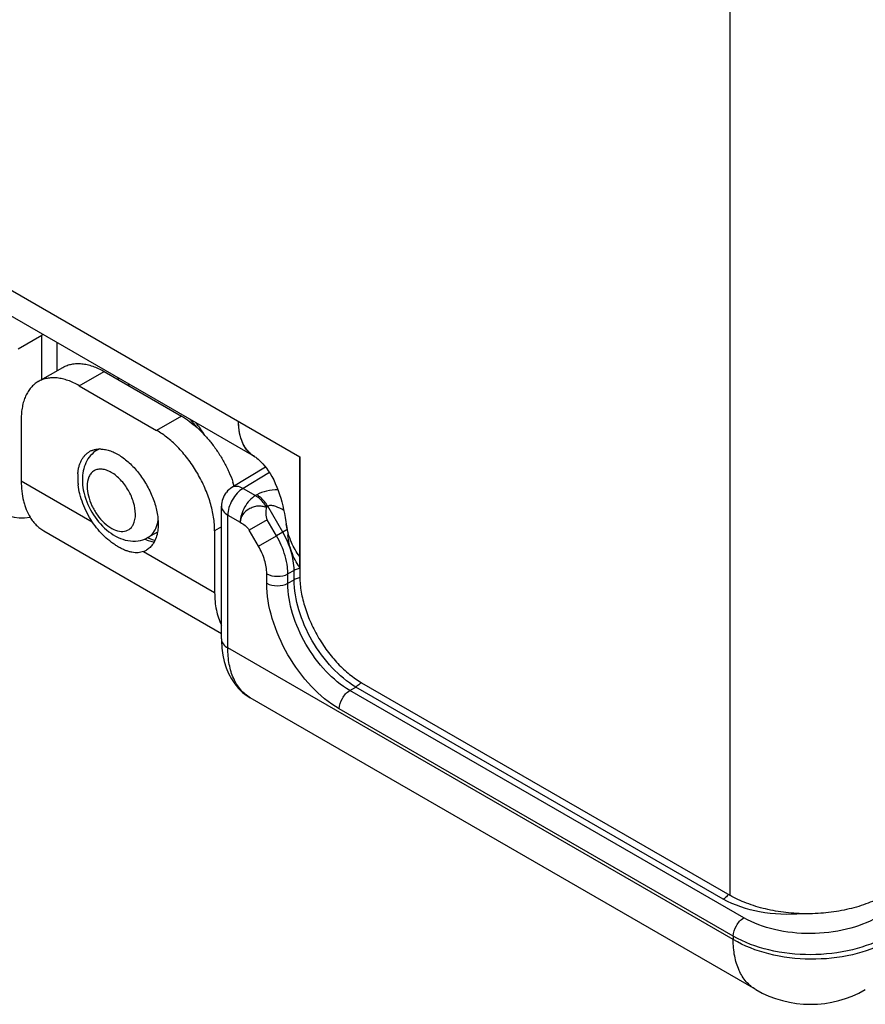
# Model space of a CAD drawing. Header units: inches. Extents: x 0 to 22, y 0 to 17.
# Tile 8 of 40: x 2.8 to 3.6, y 11.4 to 12.3. Entities that reach past the tile are written whole.
import ezdxf

# ---------------------------------------------------------------- set-up
doc = ezdxf.new("R2010")
doc.units = ezdxf.units.IN
doc.header["$LTSCALE"] = 1.21
doc.header["$MEASUREMENT"] = 0
doc.layers.get('0').update_dxf_attribs({"linetype": 'CONTINUOUS'})
for name, color, linetype in [('02___PRT_ALL_AXES', 7, 'CONTINUOUS'), ('03___PRT_ALL_CURVES', 7, 'CONTINUOUS'), ('FEATURES', 7, 'CONTINUOUS')]:
    doc.layers.add(name, color=color, linetype=linetype)

msp = doc.modelspace()

# ---------------------------------------------------------------- linework, layer by layer
at = {"color": 3, "linetype": 'CONTINUOUS'}
for p, q in [((3.44168, 14.06209), (3.44168, 11.46653)), ((1.6527, 12.67337), (3.04853, 11.86744)), ((3.00716, 11.86765), (1.66719, 12.64133)), ((3.04853, 11.86744), (3.04853, 11.75884)), ((3.03742, 11.80007), (3.03627, 11.80601)), ((3.1051, 11.66087), (3.44168, 11.46653))]:
    msp.add_line(p, q, dxfattribs=at)
at = {"color": 7, "linetype": 'CONTINUOUS'}
for p, q in [((2.79124, 11.96599), (2.81271, 11.9786)), ((2.81368, 11.97936), (2.81271, 11.97888)), ((2.81396, 11.9792), (2.81271, 11.9786)), ((2.81271, 11.93793), (2.81271, 11.9786)), ((2.82679, 11.94606), (2.82679, 11.97179)), ((2.86496, 11.87447), (2.86338, 11.87351)), ((3.01733, 11.85804), (2.9866, 11.83936)), ((3.02082, 11.85309), (2.99674, 11.83846)), ((2.99674, 11.83846), (3.00805, 11.83193)), ((3.00934, 11.83269), (3.00805, 11.83193)), ((2.97699, 11.70083), (2.97699, 11.82227)), ((3.01934, 11.82213), (3.01805, 11.82137)), ((3.03303, 11.79842), (3.01934, 11.82213)), ((2.98284, 11.81411), (2.99415, 11.80758)), ((2.98284, 11.69267), (2.98284, 11.81411)), ((3.0189, 11.80979), (3.00244, 11.80028)), ((3.02733, 11.79519), (3.0189, 11.80979)), ((2.91853, 11.79839), (2.90959, 11.79348)), ((3.01087, 11.78569), (3.00244, 11.80028)), ((3.01087, 11.78569), (3.02733, 11.79519)), ((3.03303, 11.79842), (3.02733, 11.79519)), ((3.03678, 11.80058), (3.03303, 11.79842)), ((3.01837, 11.75181), (3.01837, 11.76045)), ((3.04338, 11.76358), (3.03768, 11.76035)), ((3.03768, 11.75172), (3.03768, 11.76035)), ((3.04338, 11.75495), (3.04338, 11.76358)), ((3.03768, 11.75172), (3.04338, 11.75495)), ((2.97699, 11.70084), (2.977, 11.69905)), ((3.44467, 11.42602), (2.98284, 11.69267)), ((3.09434, 11.65379), (3.09986, 11.65693)), ((3.45437, 11.44591), (3.09434, 11.65379)), ((3.43562, 11.46307), (3.09986, 11.65693)), ((3.46538, 11.38024), (3.00339, 11.64699)), ((3.44472, 11.42909), (3.08468, 11.63697)), ((3.44472, 11.42909), (3.44467, 11.42602))]:
    msp.add_line(p, q, dxfattribs=at)
at = {"color": 3, "linetype": 'CONTINUOUS'}
for points in [[(3.00716, 11.86765), (3.00743, 11.86749), (3.00831, 11.86692), (3.00936, 11.86616), (3.01057, 11.86519), (3.01191, 11.86401), (3.01335, 11.86261), (3.01488, 11.86099), (3.01647, 11.85913), (3.01811, 11.85704), (3.0198, 11.85467), (3.0215, 11.85204), (3.02314, 11.84923), (3.02472, 11.84622), (3.02624, 11.84302), (3.02764, 11.83974), (3.02891, 11.83643), (3.03007, 11.83307), (3.03114, 11.82965), (3.03211, 11.82619), (3.033, 11.82269), (3.03383, 11.81912), (3.03459, 11.81547), (3.0353, 11.81176), (3.03596, 11.80795), (3.03627, 11.80601)], [(3.03627, 11.80602), (3.03654, 11.80429), (3.03704, 11.80079), (3.03754, 11.79713), (3.03776, 11.79537)]]:
    msp.add_lwpolyline(points, dxfattribs=at)
at = {"color": 7, "linetype": 'CONTINUOUS'}
for points in [[(2.91407, 11.7915), (2.9118, 11.79235), (2.90945, 11.79341)], [(2.91619, 11.79087), (2.91615, 11.79088), (2.91407, 11.7915)], [(2.977, 11.69905), (2.97737, 11.69244), (2.97821, 11.68613), (2.97951, 11.68015), (2.98125, 11.67452), (2.98344, 11.66922), (2.98607, 11.66428), (2.98911, 11.65974), (2.99256, 11.65562), (2.99639, 11.65195), (3.00056, 11.64876), (3.00339, 11.64699)]]:
    msp.add_lwpolyline(points, dxfattribs=at)
for centre, radius, start, end in [((2.88825, 11.90271), 0.03639, 96.82355, 100.28334), ((2.8961, 11.89967), 0.03355, 95.89466, 97.92406), ((2.83937, 11.80749), 0.14421, 36.92057, 40.60889), ((2.82829, 11.80033), 0.15926, 32.97687, 38.10134), ((2.87139, 11.8603), 0.01545, 113.37995, 121.24136), ((2.90756, 11.84806), 0.0578, 192.84959, 193.37464), ((2.90815, 11.8482), 0.05841, 193.37516, 194.21434), ((2.99698, 11.82227), 0.02, 140.88743, 180.01252), ((2.95263, 11.7522), 0.08619, 23.5221, 29.9233), ((3.51538, 11.46685), 0.1, 239.99952, 299.99986)]:
    msp.add_arc(centre, radius, start, end, dxfattribs=at)
at = {"color": 3, "linetype": 'CONTINUOUS'}
msp.add_arc((3.01886, 11.88791), 0.0234, 234.98574, 240.00613, dxfattribs=at)
at = {"color": 7, "linetype": 'CONTINUOUS'}
msp.add_ellipse((2.82691, 11.90274), major_axis=(0.05065, 0.08623), ratio=0.582437, start_param=-3.922731, end_param=-2.705884, dxfattribs=at)
at = {"color": 3, "linetype": 'CONTINUOUS'}
for points, knots in [([(3.00716, 11.86765), (3.00601, 11.86831), (3.0038, 11.86985), (3.00089, 11.87272), (2.99839, 11.87613), (2.99554, 11.88147), (2.9932, 11.8894), (2.99267, 11.89614), (2.99267, 11.89969)], [0, 0, 0, 0, 0.108091, 0.218236, 0.332274, 0.451708, 0.710619, 1, 1, 1, 1]), ([(3.04091, 11.78915), (3.0398, 11.79179), (3.03857, 11.79543), (3.03763, 11.79914), (3.03742, 11.80007)], [0, 0, 0, 0, 0.749543, 1, 1, 1, 1]), ([(3.0396, 11.78552), (3.0394, 11.78633), (3.03862, 11.78958), (3.03807, 11.79288), (3.03776, 11.79537)], [0, 0, 0, 0, 0.248794, 1, 1, 1, 1]), ([(3.04347, 11.77473), (3.04224, 11.77732), (3.04088, 11.78091), (3.03984, 11.78459), (3.0396, 11.78552)], [0, 0, 0, 0, 0.74936, 1, 1, 1, 1]), ([(3.04853, 11.77638), (3.04694, 11.77832), (3.0441, 11.78242), (3.04187, 11.78688), (3.04091, 11.78915)], [0, 0, 0, 0, 0.504407, 1, 1, 1, 1]), ([(3.04853, 11.76619), (3.04803, 11.76687), (3.04614, 11.76959), (3.04452, 11.77249), (3.04347, 11.77473)], [0, 0, 0, 0, 0.252685, 1, 1, 1, 1]), ([(3.04853, 11.75884), (3.04853, 11.75666), (3.04872, 11.75218), (3.04984, 11.74294), (3.05261, 11.73103), (3.05784, 11.71681), (3.06484, 11.70295), (3.07335, 11.68995), (3.08305, 11.67831), (3.09198, 11.66995), (3.09942, 11.66437), (3.1032, 11.66196), (3.1051, 11.66087)], [0, 0, 0, 0, 0.05579, 0.114185, 0.237384, 0.366987, 0.499994, 0.633001, 0.762607, 0.88581, 0.944208, 1, 1, 1, 1]), ([(3.5831, 11.46653), (3.58073, 11.46516), (3.57577, 11.46258), (3.56506, 11.45801), (3.55043, 11.45356), (3.53177, 11.45034), (3.51239, 11.44925), (3.493, 11.45034), (3.47434, 11.45356), (3.45971, 11.45801), (3.44901, 11.46258), (3.44404, 11.46516), (3.44168, 11.46653)], [0, 0, 0, 0, 0.055792, 0.114189, 0.23739, 0.366994, 0.5, 0.633006, 0.76261, 0.885811, 0.944208, 1, 1, 1, 1])]:
    msp.add_open_spline(points, degree=3, knots=knots, dxfattribs=at)
at = {"color": 7, "linetype": 'CONTINUOUS'}
for points, knots in [([(2.86338, 11.87351), (2.86115, 11.87216), (2.85711, 11.86875), (2.85135, 11.85987), (2.84988, 11.85178), (2.84988, 11.84651)], [0, 0, 0, 0, 0.248484, 0.496634, 1, 1, 1, 1]), ([(2.89842, 11.8149), (2.89842, 11.81852), (2.89706, 11.82615), (2.89233, 11.83687), (2.88541, 11.84633), (2.87826, 11.85235), (2.87225, 11.85522), (2.86806, 11.85623), (2.86413, 11.85613), (2.86063, 11.85486), (2.85779, 11.85246), (2.85491, 11.84776), (2.85428, 11.84337), (2.85428, 11.84039)], [0, 0, 0, 0, 0.138346, 0.291579, 0.444828, 0.583166, 0.64366, 0.697777, 0.74645, 0.791907, 0.837364, 0.886024, 1, 1, 1, 1]), ([(2.84988, 11.84651), (2.84988, 11.84559), (2.85, 11.84179), (2.85057, 11.83801), (2.85121, 11.83521)], [0, 0, 0, 0, 0.24389, 1, 1, 1, 1]), ([(2.85428, 11.84039), (2.85428, 11.83749), (2.85516, 11.83137), (2.85839, 11.82249), (2.86332, 11.81408), (2.86948, 11.80695), (2.87632, 11.80176), (2.88327, 11.79898), (2.88994, 11.7991), (2.89344, 11.80144), (2.89469, 11.80288)], [0, 0, 0, 0, 0.132678, 0.279079, 0.430157, 0.575817, 0.707159, 0.818891, 0.912659, 1, 1, 1, 1]), ([(2.99674, 11.83846), (2.99476, 11.83727), (2.99102, 11.83407), (2.98667, 11.82803), (2.98369, 11.82123), (2.98284, 11.8164), (2.98284, 11.81411)], [0, 0, 0, 0, 0.238308, 0.501085, 0.763267, 1, 1, 1, 1]), ([(2.99674, 11.83846), (2.99505, 11.83942), (2.99169, 11.84079), (2.98794, 11.84018), (2.9866, 11.83936)], [0, 0, 0, 0, 0.552963, 1, 1, 1, 1]), ([(3.0286, 11.83724), (3.02512, 11.83718), (3.01847, 11.83651), (3.01207, 11.8343), (3.00934, 11.83269)], [0, 0, 0, 0, 0.523107, 1, 1, 1, 1]), ([(2.85154, 11.83386), (2.85328, 11.82699), (2.85914, 11.81393), (2.87078, 11.80064), (2.88218, 11.79342), (2.89131, 11.79032), (2.90081, 11.79), (2.90685, 11.79198), (2.90957, 11.79347)], [0, 0, 0, 0, 0.265645, 0.526848, 0.649683, 0.767771, 0.883918, 1, 1, 1, 1]), ([(3.00805, 11.83193), (3.00607, 11.83074), (3.00233, 11.82753), (2.99798, 11.8215), (2.995, 11.8147), (2.99415, 11.80987), (2.99415, 11.80758)], [0, 0, 0, 0, 0.238326, 0.501098, 0.763273, 1, 1, 1, 1]), ([(3.01805, 11.82137), (3.01739, 11.8225), (3.0147, 11.82655), (3.01113, 11.83012), (3.00805, 11.83193)], [0, 0, 0, 0, 0.267287, 1, 1, 1, 1]), ([(3.01934, 11.82213), (3.01868, 11.82325), (3.01599, 11.82731), (3.01242, 11.83088), (3.00934, 11.83269)], [0, 0, 0, 0, 0.267282, 1, 1, 1, 1]), ([(2.97699, 11.82227), (2.97699, 11.82071), (2.97835, 11.81724), (2.98119, 11.81506), (2.98284, 11.81411)], [0, 0, 0, 0, 0.449192, 1, 1, 1, 1]), ([(3.01805, 11.82137), (3.01675, 11.82149), (3.01415, 11.82214), (3.01004, 11.82249), (3.00593, 11.82148), (3.00097, 11.81924), (2.99602, 11.81492), (2.99413, 11.80993), (2.99415, 11.80758)], [0, 0, 0, 0, 0.12455, 0.255871, 0.38993, 0.523539, 0.774946, 1, 1, 1, 1]), ([(3.01805, 11.82137), (3.01783, 11.81943), (3.01718, 11.81558), (3.01792, 11.8115), (3.0189, 11.80979)], [0, 0, 0, 0, 0.496868, 1, 1, 1, 1]), ([(3.03399, 11.81837), (3.0317, 11.81976), (3.0281, 11.82164), (3.02309, 11.82299), (3.02037, 11.82276), (3.01934, 11.82213)], [0, 0, 0, 0, 0.51422, 0.768793, 1, 1, 1, 1]), ([(2.89469, 11.80288), (2.89531, 11.8036), (2.89771, 11.80715), (2.89842, 11.8116), (2.89842, 11.8149)], [0, 0, 0, 0, 0.22243, 1, 1, 1, 1]), ([(2.91582, 11.79961), (2.91623, 11.8003), (2.91783, 11.80337), (2.91871, 11.80677), (2.91908, 11.80939)], [0, 0, 0, 0, 0.233536, 1, 1, 1, 1]), ([(2.99415, 11.80758), (2.99568, 11.80663), (2.99886, 11.80471), (3.00149, 11.80194), (3.00244, 11.80028)], [0, 0, 0, 0, 0.485631, 1, 1, 1, 1]), ([(2.90669, 11.79215), (2.90747, 11.79181), (2.90899, 11.7912), (2.91192, 11.79022), (2.91414, 11.78975), (2.91558, 11.7896)], [0, 0, 0, 0, 0.273487, 0.530663, 1, 1, 1, 1]), ([(2.90959, 11.79348), (2.91021, 11.79383), (2.91269, 11.79542), (2.91467, 11.79771), (2.91582, 11.79961)], [0, 0, 0, 0, 0.244253, 1, 1, 1, 1]), ([(3.04338, 11.76358), (3.04339, 11.76937), (3.04123, 11.7816), (3.03625, 11.79286), (3.03303, 11.79842)], [0, 0, 0, 0, 0.474529, 1, 1, 1, 1]), ([(3.01837, 11.76045), (3.01837, 11.76465), (3.01679, 11.7735), (3.01319, 11.78166), (3.01087, 11.78569)], [0, 0, 0, 0, 0.474421, 1, 1, 1, 1]), ([(3.03768, 11.76035), (3.03768, 11.76243), (3.03707, 11.77144), (3.03442, 11.78024), (3.03166, 11.7866)], [0, 0, 0, 0, 0.231107, 1, 1, 1, 1]), ([(3.04852, 11.76539), (3.04805, 11.76529), (3.04627, 11.76488), (3.04455, 11.76423), (3.04338, 11.76358)], [0, 0, 0, 0, 0.264799, 1, 1, 1, 1]), ([(3.01837, 11.76045), (3.02123, 11.7588), (3.02801, 11.75747), (3.03479, 11.75874), (3.03768, 11.76035)], [0, 0, 0, 0, 0.498873, 1, 1, 1, 1]), ([(3.0486, 11.75678), (3.04812, 11.75668), (3.04632, 11.75627), (3.04457, 11.75561), (3.04338, 11.75495)], [0, 0, 0, 0, 0.264895, 1, 1, 1, 1]), ([(3.01837, 11.75181), (3.02123, 11.75016), (3.02801, 11.74883), (3.03479, 11.7501), (3.03768, 11.75172)], [0, 0, 0, 0, 0.498873, 1, 1, 1, 1]), ([(3.08468, 11.63697), (3.07527, 11.6424), (3.05745, 11.65739), (3.03666, 11.68581), (3.02244, 11.71802), (3.01837, 11.74095), (3.01837, 11.75181)], [0, 0, 0, 0, 0.237183, 0.499994, 0.762811, 1, 1, 1, 1]), ([(3.09434, 11.65379), (3.08629, 11.65841), (3.07105, 11.67117), (3.05327, 11.6954), (3.04113, 11.72288), (3.03767, 11.74244), (3.03768, 11.75172)], [0, 0, 0, 0, 0.237316, 0.500087, 0.762814, 1, 1, 1, 1]), ([(3.09986, 11.65693), (3.09186, 11.66158), (3.0767, 11.6744), (3.059, 11.69865), (3.04689, 11.72613), (3.04339, 11.74568), (3.04338, 11.75495)], [0, 0, 0, 0, 0.237037, 0.499901, 0.76282, 1, 1, 1, 1]), ([(2.97699, 11.70083), (2.97699, 11.69928), (2.97835, 11.6958), (2.98119, 11.69362), (2.98284, 11.69267)], [0, 0, 0, 0, 0.449251, 1, 1, 1, 1]), ([(3.00339, 11.64699), (3.00012, 11.64888), (2.99398, 11.65406), (2.98747, 11.66478), (2.9836, 11.67799), (2.98284, 11.68761), (2.98284, 11.69267)], [0, 0, 0, 0, 0.21713, 0.450151, 0.709663, 1, 1, 1, 1]), ([(3.10462, 11.66116), (3.10426, 11.66072), (3.10287, 11.65912), (3.10121, 11.65772), (3.09986, 11.65693)], [0, 0, 0, 0, 0.266035, 1, 1, 1, 1]), ([(3.08468, 11.63697), (3.08468, 11.64029), (3.08694, 11.64685), (3.09147, 11.65211), (3.09434, 11.65379)], [0, 0, 0, 0, 0.499427, 1, 1, 1, 1]), ([(3.44037, 11.46728), (3.44001, 11.46684), (3.43861, 11.46525), (3.43697, 11.46385), (3.43562, 11.46307)], [0, 0, 0, 0, 0.266016, 1, 1, 1, 1]), ([(3.50771, 11.44971), (3.4948, 11.44848), (3.46982, 11.44943), (3.44579, 11.4572), (3.43562, 11.46307)], [0, 0, 0, 0, 0.524803, 1, 1, 1, 1]), ([(3.44472, 11.42909), (3.44472, 11.43241), (3.44698, 11.43897), (3.45151, 11.44423), (3.45437, 11.44591)], [0, 0, 0, 0, 0.499427, 1, 1, 1, 1]), ([(3.57633, 11.44652), (3.56769, 11.44144), (3.54757, 11.43398), (3.51537, 11.43029), (3.48316, 11.43366), (3.46302, 11.44092), (3.45437, 11.44591)], [0, 0, 0, 0, 0.237716, 0.500565, 0.763104, 1, 1, 1, 1]), ([(3.58608, 11.4246), (3.57605, 11.41881), (3.55269, 11.41043), (3.51533, 11.40668), (3.47797, 11.41119), (3.45468, 11.42004), (3.44467, 11.42602)], [0, 0, 0, 0, 0.23668, 0.498901, 0.76172, 1, 1, 1, 1]), ([(3.46538, 11.38024), (3.46208, 11.38215), (3.45591, 11.38734), (3.44934, 11.39808), (3.44544, 11.41131), (3.44467, 11.42095), (3.44467, 11.42602)], [0, 0, 0, 0, 0.217778, 0.45094, 0.710232, 1, 1, 1, 1]), ([(3.58615, 11.42949), (3.57613, 11.42362), (3.5528, 11.41501), (3.51545, 11.4108), (3.47809, 11.41479), (3.45474, 11.42327), (3.44472, 11.42909)], [0, 0, 0, 0, 0.237566, 0.500334, 0.76292, 1, 1, 1, 1])]:
    msp.add_open_spline(points, degree=3, knots=knots, dxfattribs=at)
msp.add_open_spline([(2.9866, 11.83936), (2.98466, 11.83818), (2.9829, 11.83665), (2.98147, 11.83489)], degree=3, dxfattribs=at)
at = {"layer": '02___PRT_ALL_AXES', "color": 7, "linetype": 'CONTINUOUS'}
for p, q in [((2.79402, 11.84544), (2.85892, 11.80797)), ((2.81473, 11.79967), (2.97699, 11.70598)), ((2.91603, 11.79045), (2.91446, 11.78775)), ((2.90591, 11.78084), (2.9708, 11.74337))]:
    msp.add_line(p, q, dxfattribs=at)
for centre, radius, start, end in [((2.8651, 11.85704), 0.01738, 111.3558, 119.997), ((2.86597, 11.85198), 0.02255, 87.72195, 92.61294), ((2.89178, 11.84831), 0.04614, 175.46851, 180.02257), ((2.89782, 11.84834), 0.05218, 180.05281, 183.56744), ((2.90361, 11.84873), 0.05798, 183.59103, 186.82554), ((2.89385, 11.80139), 0.02473, 333.76201, 334.76301), ((2.8997, 11.79713), 0.01743, 290.87563, 300.00745)]:
    msp.add_arc(centre, radius, start, end, dxfattribs=at)
for points, knots in [([(2.85877, 11.87323), (2.85974, 11.87361), (2.86177, 11.87421), (2.86387, 11.87446), (2.86494, 11.87451)], [0, 0, 0, 0, 0.491318, 1, 1, 1, 1]), ([(2.86687, 11.87452), (2.86831, 11.87446), (2.87129, 11.87407), (2.87577, 11.87277), (2.88035, 11.87076), (2.88495, 11.86806), (2.88951, 11.86473), (2.89396, 11.86082), (2.89823, 11.85638), (2.90225, 11.85149), (2.90597, 11.84621), (2.90931, 11.84064), (2.91224, 11.83485), (2.91471, 11.82895), (2.91667, 11.82302), (2.9181, 11.81714), (2.91897, 11.81142), (2.91918, 11.80766), (2.91918, 11.80583)], [0, 0, 0, 0, 0.046557, 0.096572, 0.15028, 0.207659, 0.268487, 0.33237, 0.3988, 0.467161, 0.536783, 0.606948, 0.676923, 0.74597, 0.813393, 0.878586, 0.940982, 1, 1, 1, 1]), ([(2.84579, 11.85196), (2.84588, 11.8531), (2.84615, 11.85534), (2.84684, 11.85855), (2.8478, 11.86153), (2.84902, 11.86425), (2.85051, 11.8667), (2.85223, 11.86884), (2.8542, 11.87066), (2.85565, 11.87166), (2.85641, 11.8721)], [0, 0, 0, 0, 0.145675, 0.284419, 0.416268, 0.541747, 0.661667, 0.777099, 0.889374, 1, 1, 1, 1]), ([(2.85892, 11.80797), (2.85719, 11.81062), (2.85404, 11.81607), (2.85024, 11.82459), (2.84749, 11.8332), (2.84638, 11.83899), (2.84604, 11.84184)], [0, 0, 0, 0, 0.259612, 0.516474, 0.764836, 1, 1, 1, 1]), ([(2.90591, 11.78084), (2.90509, 11.78053), (2.9034, 11.78003), (2.90075, 11.77966), (2.89798, 11.77967), (2.89512, 11.78004), (2.89216, 11.78076), (2.88912, 11.78182), (2.88601, 11.7832), (2.88285, 11.7849), (2.87966, 11.78689), (2.87531, 11.78997), (2.87, 11.79449), (2.86406, 11.80077), (2.86054, 11.80548), (2.85892, 11.80797)], [0, 0, 0, 0, 0.045381, 0.091382, 0.138884, 0.188635, 0.241197, 0.296887, 0.355849, 0.41805, 0.483346, 0.551481, 0.694896, 0.845404, 1, 1, 1, 1]), ([(2.91918, 11.80583), (2.91918, 11.80519), (2.91913, 11.80269), (2.91888, 11.80019), (2.91855, 11.79837)], [0, 0, 0, 0, 0.259164, 1, 1, 1, 1]), ([(2.91855, 11.79837), (2.91843, 11.79769), (2.91789, 11.79512), (2.91704, 11.7926), (2.91622, 11.79084)], [0, 0, 0, 0, 0.262323, 1, 1, 1, 1]), ([(2.91446, 11.78775), (2.91406, 11.78716), (2.9132, 11.78602), (2.91175, 11.78448), (2.91016, 11.78313), (2.90901, 11.78237), (2.90841, 11.78203)], [0, 0, 0, 0, 0.257457, 0.508619, 0.755454, 1, 1, 1, 1])]:
    msp.add_open_spline(points, degree=3, knots=knots, dxfattribs=at)
at = {"layer": '03___PRT_ALL_CURVES', "color": 40, "linetype": 'CONTINUOUS'}
for p, q in [((2.99289, 11.89443), (2.99267, 11.89969)), ((2.99354, 11.88948), (2.99289, 11.89443)), ((2.99464, 11.88483), (2.99354, 11.88948)), ((2.99617, 11.88059), (2.99464, 11.88483)), ((2.99758, 11.87769), (2.99617, 11.88059)), ((2.99809, 11.87681), (2.99758, 11.87769)), ((3.00041, 11.87347), (2.99809, 11.87681)), ((3.00311, 11.8706), (3.00041, 11.87347)), ((3.00598, 11.86838), (3.00311, 11.8706)), ((3.00633, 11.86815), (3.00598, 11.86838)), ((3.00694, 11.86778), (3.00633, 11.86815)), ((3.00723, 11.86761), (3.00694, 11.86778)), ((3.04853, 11.76619), (3.04853, 11.86744))]:
    msp.add_line(p, q, dxfattribs=at)
at = {"layer": 'FEATURES', "color": 7, "linetype": 'CONTINUOUS'}
for p, q in [((2.80956, 11.93611), (2.83218, 11.94917)), ((2.84706, 11.93239), (2.86968, 11.94546)), ((2.86968, 11.94546), (2.94039, 11.90463)), ((2.84706, 11.93239), (2.91777, 11.89156)), ((2.79402, 11.90178), (2.79402, 11.84544)), ((2.94039, 11.90463), (2.91777, 11.89156)), ((2.97699, 11.80328), (2.9708, 11.79971)), ((2.9708, 11.79971), (2.9708, 11.74337))]:
    msp.add_line(p, q, dxfattribs=at)
msp.add_arc((2.87788, 11.80531), 0.11635, 17.68831, 19.54437, dxfattribs=at)
for points, knots in [([(2.83218, 11.94917), (2.83341, 11.94988), (2.83602, 11.9511), (2.84025, 11.95227), (2.84475, 11.95277), (2.84949, 11.95261), (2.85441, 11.95178), (2.85946, 11.95031), (2.86462, 11.9482), (2.86799, 11.94643), (2.86968, 11.94546)], [0, 0, 0, 0, 0.10801, 0.218057, 0.331993, 0.451351, 0.577271, 0.710487, 0.851412, 1, 1, 1, 1]), ([(2.84706, 11.93239), (2.84537, 11.93337), (2.84199, 11.93514), (2.83684, 11.93724), (2.83178, 11.93872), (2.82686, 11.93954), (2.82212, 11.93971), (2.81762, 11.93921), (2.8134, 11.93804), (2.81078, 11.93682), (2.80956, 11.93611)], [0, 0, 0, 0, 0.148588, 0.289513, 0.422729, 0.548649, 0.668007, 0.781943, 0.89199, 1, 1, 1, 1]), ([(2.80956, 11.93611), (2.80833, 11.9354), (2.80596, 11.93375), (2.80284, 11.93067), (2.80015, 11.92702), (2.79793, 11.92284), (2.79618, 11.91817), (2.79493, 11.91305), (2.79418, 11.90754), (2.79402, 11.90373), (2.79402, 11.90178)], [0, 0, 0, 0, 0.108013, 0.218062, 0.332, 0.451359, 0.577278, 0.710493, 0.851415, 1, 1, 1, 1]), ([(2.94039, 11.90463), (2.94289, 11.90319), (2.94786, 11.8999), (2.95494, 11.89408), (2.96174, 11.88733), (2.96815, 11.87977), (2.97405, 11.87153), (2.97932, 11.86278), (2.98388, 11.85367), (2.98641, 11.84739), (2.98753, 11.84423)], [0, 0, 0, 0, 0.110872, 0.228366, 0.35143, 0.478767, 0.608897, 0.740232, 0.871139, 1, 1, 1, 1]), ([(2.9708, 11.79971), (2.9708, 11.80176), (2.97062, 11.80596), (2.96985, 11.81234), (2.96857, 11.81889), (2.96682, 11.82555), (2.96459, 11.83226), (2.961, 11.84122), (2.95551, 11.85211), (2.94882, 11.86232), (2.94285, 11.86991), (2.93816, 11.87519), (2.93327, 11.88004), (2.92823, 11.88442), (2.92309, 11.88828), (2.91954, 11.89054), (2.91777, 11.89156)], [0, 0, 0, 0, 0.055836, 0.114192, 0.174797, 0.237374, 0.301576, 0.367026, 0.499994, 0.632963, 0.698414, 0.762618, 0.825196, 0.885803, 0.944162, 1, 1, 1, 1]), ([(2.79402, 11.84544), (2.79402, 11.84225), (2.79434, 11.83606), (2.79562, 11.82855), (2.79718, 11.82298), (2.79901, 11.81791), (2.80079, 11.81433), (2.80216, 11.81211)], [0, 0, 0, 0, 0.275824, 0.534071, 0.656623, 0.774972, 1, 1, 1, 1]), ([(2.80216, 11.81211), (2.80297, 11.8108), (2.80471, 11.8083), (2.80772, 11.80493), (2.81105, 11.80202), (2.81348, 11.80039), (2.81473, 11.79967)], [0, 0, 0, 0, 0.259027, 0.510459, 0.756598, 1, 1, 1, 1]), ([(2.9708, 11.74337), (2.9708, 11.74059), (2.97104, 11.73517), (2.97251, 11.72507), (2.97481, 11.7179), (2.97695, 11.71361)], [0, 0, 0, 0, 0.272544, 0.530182, 1, 1, 1, 1])]:
    msp.add_open_spline(points, degree=3, knots=knots, dxfattribs=at)

doc.saveas('drawing.dxf')
